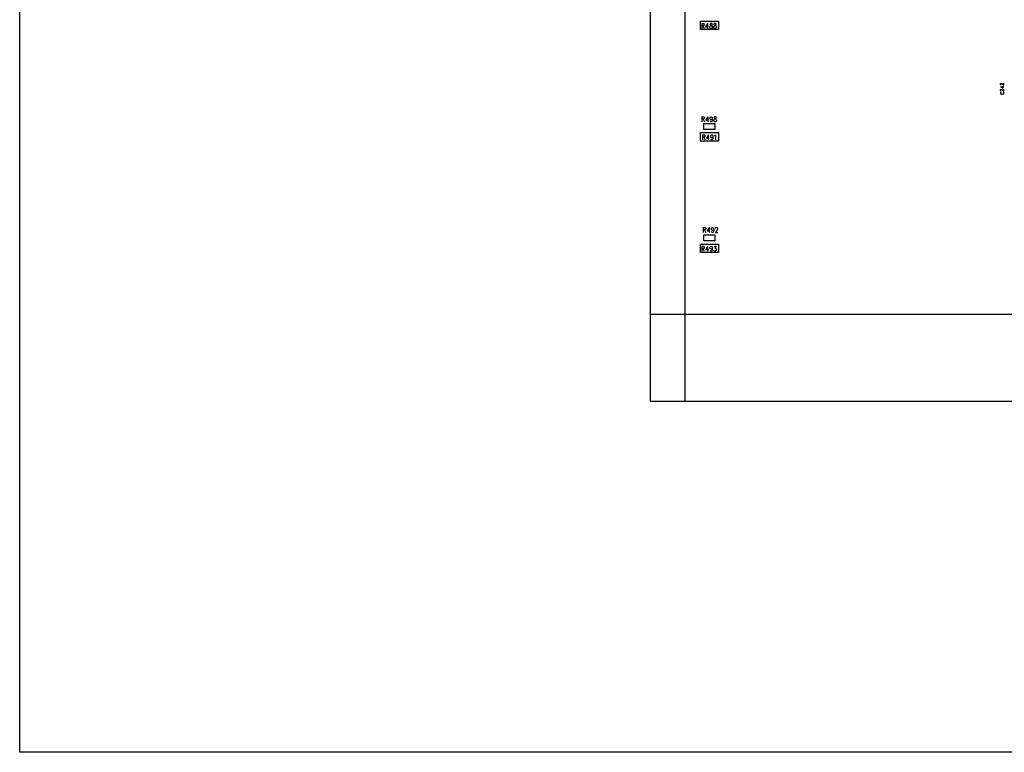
# Model space of a CAD drawing. Extents: x 11.9 to 28.1, y 10.8 to 21.2.
# Tile 1 of 44: x 11.9 to 19, y 10.8 to 16.1. Entities that reach past the tile are written whole.
import ezdxf

# ---------------------------------------------------------------- set-up
doc = ezdxf.new("R2010")
doc.units = 0
doc.header["$MEASUREMENT"] = 0
doc.layers.add('LAYNR1', color=2, linetype='Continuous')

msp = doc.modelspace()

# ---------------------------------------------------------------- linework, layer by layer
at = {"layer": 'LAYNR1'}
for points in [[(11.892, 10.799), (11.892, 21.199)], [(16.422, 13.32), (16.422, 19.82)], [(16.672, 13.32), (16.672, 19.82)], [(16.782, 16.05), (16.912, 16.05)], [(16.782, 15.99), (16.782, 16.05)], [(16.912, 15.99), (16.782, 15.99)], [(16.791, 16.034), (16.791, 15.998)], [(16.791, 16.034), (16.802, 16.034), (16.806, 16.033), (16.807, 16.031), (16.808, 16.028), (16.808, 16.024), (16.807, 16.021), (16.806, 16.019), (16.802, 16.017), (16.791, 16.017)], [(16.799, 16.017), (16.808, 15.998)], [(16.832, 16.034), (16.819, 16.01), (16.838, 16.01)], [(16.832, 16.034), (16.832, 15.998)], [(16.912, 16.05), (16.912, 15.99)], [(18.936, 15.6), (18.937, 15.602)], [(18.936, 15.597), (18.936, 15.6)], [(18.937, 15.595), (18.936, 15.597)], [(18.936, 15.579), (18.954, 15.57)], [(18.936, 15.579), (18.962, 15.579)], [(18.937, 15.602), (18.939, 15.603)], [(18.939, 15.594), (18.937, 15.595)], [(18.937, 15.559), (18.939, 15.56)], [(18.939, 15.603), (18.941, 15.604)], [(18.941, 15.593), (18.939, 15.594)], [(18.939, 15.56), (18.941, 15.561)], [(18.941, 15.604), (18.944, 15.604)], [(18.942, 15.593), (18.941, 15.593)], [(18.941, 15.561), (18.944, 15.561)], [(18.944, 15.604), (18.946, 15.603)], [(18.944, 15.561), (18.946, 15.56)], [(18.946, 15.603), (18.95, 15.601)], [(18.946, 15.56), (18.95, 15.558)], [(18.95, 15.601), (18.962, 15.592)], [(18.954, 15.57), (18.954, 15.584)], [(18.962, 15.592), (18.962, 15.605)], [(18.962, 15.549), (18.962, 15.562)], [(18.936, 15.557), (18.937, 15.559)], [(18.936, 15.554), (18.936, 15.557)], [(18.937, 15.552), (18.936, 15.554)], [(18.937, 15.538), (18.936, 15.537)], [(18.936, 15.537), (18.936, 15.533)], [(18.936, 15.533), (18.937, 15.531)], [(18.939, 15.551), (18.937, 15.552)], [(18.94, 15.54), (18.937, 15.538)], [(18.937, 15.531), (18.94, 15.529)], [(18.941, 15.55), (18.939, 15.551)], [(18.942, 15.541), (18.94, 15.54)], [(18.94, 15.529), (18.942, 15.528)], [(18.942, 15.55), (18.941, 15.55)], [(18.942, 15.528), (18.946, 15.527)], [(18.946, 15.527), (18.952, 15.527)], [(18.95, 15.558), (18.962, 15.549)], [(18.952, 15.527), (18.956, 15.528)], [(18.959, 15.54), (18.956, 15.541)], [(18.956, 15.528), (18.959, 15.529)], [(18.961, 15.538), (18.959, 15.54)], [(18.959, 15.529), (18.961, 15.531)], [(18.962, 15.537), (18.961, 15.538)], [(18.961, 15.531), (18.962, 15.533)], [(18.962, 15.533), (18.962, 15.537)], [(16.792, 15.364), (16.792, 15.328)], [(16.792, 15.364), (16.804, 15.364)], [(16.804, 15.364), (16.807, 15.363)], [(16.807, 15.349), (16.804, 15.347)], [(16.807, 15.363), (16.809, 15.361)], [(16.809, 15.351), (16.807, 15.349)], [(16.809, 15.361), (16.81, 15.358)], [(16.81, 15.354), (16.809, 15.351)], [(16.81, 15.358), (16.81, 15.354)], [(16.834, 15.364), (16.821, 15.34)], [(16.834, 15.364), (16.834, 15.328)], [(16.851, 15.354), (16.852, 15.359)], [(16.851, 15.352), (16.851, 15.354)], [(16.852, 15.347), (16.851, 15.352)], [(16.852, 15.359), (16.855, 15.363)], [(16.855, 15.363), (16.859, 15.364)], [(16.859, 15.364), (16.86, 15.364)], [(16.86, 15.364), (16.864, 15.363)], [(16.864, 15.363), (16.866, 15.359)], [(16.866, 15.359), (16.867, 15.352)], [(16.867, 15.352), (16.866, 15.347)], [(16.867, 15.352), (16.867, 15.344)], [(16.881, 15.363), (16.88, 15.359)], [(16.88, 15.359), (16.88, 15.356)], [(16.88, 15.356), (16.881, 15.352)], [(16.885, 15.364), (16.881, 15.363)], [(16.881, 15.352), (16.884, 15.351)], [(16.882, 15.347), (16.886, 15.349)], [(16.884, 15.351), (16.889, 15.349)], [(16.89, 15.364), (16.885, 15.364)], [(16.886, 15.349), (16.891, 15.351)], [(16.889, 15.349), (16.892, 15.347)], [(16.894, 15.363), (16.89, 15.364)], [(16.891, 15.351), (16.894, 15.352)], [(16.895, 15.359), (16.894, 15.363)], [(16.894, 15.352), (16.895, 15.356)], [(16.895, 15.356), (16.895, 15.359)], [(16.804, 15.347), (16.792, 15.347)], [(16.801, 15.347), (16.81, 15.328)], [(16.807, 15.317), (16.886, 15.317)], [(16.807, 15.273), (16.807, 15.317)], [(16.821, 15.34), (16.84, 15.34)], [(16.855, 15.344), (16.852, 15.347)], [(16.854, 15.33), (16.852, 15.334)], [(16.857, 15.328), (16.854, 15.33)], [(16.859, 15.342), (16.855, 15.344)], [(16.86, 15.328), (16.857, 15.328)], [(16.86, 15.342), (16.859, 15.342)], [(16.864, 15.344), (16.86, 15.342)], [(16.864, 15.33), (16.86, 15.328)], [(16.866, 15.347), (16.864, 15.344)], [(16.866, 15.335), (16.864, 15.33)], [(16.867, 15.344), (16.866, 15.335)], [(16.879, 15.34), (16.88, 15.344)], [(16.879, 15.335), (16.879, 15.34)], [(16.88, 15.332), (16.879, 15.335)], [(16.88, 15.344), (16.882, 15.347)], [(16.881, 15.33), (16.88, 15.332)], [(16.885, 15.328), (16.881, 15.33)], [(16.89, 15.328), (16.885, 15.328)], [(16.886, 15.317), (16.886, 15.273)], [(16.894, 15.33), (16.89, 15.328)], [(16.892, 15.347), (16.895, 15.344)], [(16.895, 15.332), (16.894, 15.33)], [(16.895, 15.344), (16.896, 15.34)], [(16.896, 15.335), (16.895, 15.332)], [(16.896, 15.34), (16.896, 15.335)], [(16.782, 15.25), (16.912, 15.25)], [(16.782, 15.19), (16.782, 15.25)], [(16.797, 15.234), (16.797, 15.198)], [(16.797, 15.234), (16.808, 15.234), (16.812, 15.233), (16.813, 15.231), (16.815, 15.228), (16.815, 15.224), (16.813, 15.221), (16.812, 15.219), (16.808, 15.217), (16.797, 15.217)], [(16.806, 15.217), (16.815, 15.198)], [(16.886, 15.273), (16.807, 15.273)], [(16.838, 15.234), (16.826, 15.21), (16.844, 15.21)], [(16.838, 15.234), (16.838, 15.198)], [(16.872, 15.222), (16.871, 15.217), (16.868, 15.214), (16.865, 15.212), (16.863, 15.212), (16.86, 15.214), (16.857, 15.217), (16.856, 15.222), (16.856, 15.224), (16.857, 15.229), (16.86, 15.233), (16.863, 15.234), (16.865, 15.234), (16.868, 15.233), (16.871, 15.229), (16.872, 15.222), (16.872, 15.214), (16.871, 15.205), (16.868, 15.2), (16.865, 15.198), (16.862, 15.198), (16.858, 15.2), (16.857, 15.204)], [(16.883, 15.228), (16.886, 15.229), (16.889, 15.234), (16.889, 15.198)], [(16.912, 15.25), (16.912, 15.19)], [(16.912, 15.19), (16.782, 15.19)], [(16.802, 14.569), (16.802, 14.533)], [(16.802, 14.569), (16.814, 14.569)], [(16.814, 14.552), (16.802, 14.552)], [(16.807, 14.517), (16.886, 14.517)], [(16.807, 14.473), (16.807, 14.517)], [(16.811, 14.552), (16.82, 14.533)], [(16.814, 14.569), (16.817, 14.568)], [(16.817, 14.554), (16.814, 14.552)], [(16.817, 14.568), (16.819, 14.566)], [(16.819, 14.556), (16.817, 14.554)], [(16.819, 14.566), (16.82, 14.563)], [(16.82, 14.559), (16.819, 14.556)], [(16.82, 14.563), (16.82, 14.559)], [(16.844, 14.569), (16.831, 14.545)], [(16.831, 14.545), (16.85, 14.545)], [(16.844, 14.569), (16.844, 14.533)], [(16.861, 14.559), (16.862, 14.564)], [(16.861, 14.557), (16.861, 14.559)], [(16.862, 14.552), (16.861, 14.557)], [(16.862, 14.564), (16.865, 14.568)], [(16.865, 14.549), (16.862, 14.552)], [(16.864, 14.535), (16.862, 14.539)], [(16.867, 14.533), (16.864, 14.535)], [(16.865, 14.568), (16.869, 14.569)], [(16.869, 14.547), (16.865, 14.549)], [(16.87, 14.533), (16.867, 14.533)], [(16.869, 14.569), (16.87, 14.569)], [(16.87, 14.547), (16.869, 14.547)], [(16.87, 14.569), (16.874, 14.568)], [(16.874, 14.549), (16.87, 14.547)], [(16.874, 14.535), (16.87, 14.533)], [(16.874, 14.568), (16.876, 14.564)], [(16.876, 14.552), (16.874, 14.549)], [(16.876, 14.54), (16.874, 14.535)], [(16.876, 14.564), (16.877, 14.557)], [(16.877, 14.557), (16.876, 14.552)], [(16.877, 14.549), (16.876, 14.54)], [(16.877, 14.557), (16.877, 14.549)], [(16.886, 14.517), (16.886, 14.473)], [(16.901, 14.551), (16.889, 14.533)], [(16.889, 14.533), (16.906, 14.533)], [(16.89, 14.563), (16.891, 14.566)], [(16.89, 14.561), (16.89, 14.563)], [(16.891, 14.566), (16.892, 14.568)], [(16.892, 14.568), (16.895, 14.569)], [(16.895, 14.569), (16.9, 14.569)], [(16.9, 14.569), (16.902, 14.568)], [(16.904, 14.556), (16.901, 14.551)], [(16.902, 14.568), (16.904, 14.566)], [(16.904, 14.566), (16.905, 14.563)], [(16.905, 14.559), (16.904, 14.556)], [(16.905, 14.563), (16.905, 14.559)], [(16.782, 14.45), (16.912, 14.45)], [(16.782, 14.39), (16.782, 14.45)], [(16.791, 14.434), (16.791, 14.398)], [(16.791, 14.434), (16.803, 14.434)], [(16.803, 14.434), (16.806, 14.433)], [(16.806, 14.433), (16.808, 14.431)], [(16.886, 14.473), (16.807, 14.473)], [(16.808, 14.431), (16.809, 14.428)], [(16.809, 14.428), (16.809, 14.424)], [(16.833, 14.434), (16.82, 14.41)], [(16.833, 14.434), (16.833, 14.398)], [(16.85, 14.424), (16.851, 14.429)], [(16.851, 14.429), (16.854, 14.433)], [(16.854, 14.433), (16.858, 14.434)], [(16.858, 14.434), (16.859, 14.434)], [(16.859, 14.434), (16.863, 14.433)], [(16.863, 14.433), (16.865, 14.429)], [(16.865, 14.429), (16.866, 14.422)], [(16.88, 14.434), (16.894, 14.434)], [(16.894, 14.434), (16.886, 14.421)], [(16.912, 14.45), (16.912, 14.39)], [(16.912, 14.39), (16.782, 14.39)], [(16.803, 14.417), (16.791, 14.417)], [(16.8, 14.417), (16.809, 14.398)], [(16.806, 14.419), (16.803, 14.417)], [(16.808, 14.421), (16.806, 14.419)], [(16.809, 14.424), (16.808, 14.421)], [(16.82, 14.41), (16.839, 14.41)], [(16.85, 14.422), (16.85, 14.424)], [(16.851, 14.417), (16.85, 14.422)], [(16.854, 14.414), (16.851, 14.417)], [(16.853, 14.4), (16.851, 14.404)], [(16.856, 14.398), (16.853, 14.4)], [(16.858, 14.412), (16.854, 14.414)], [(16.859, 14.398), (16.856, 14.398)], [(16.859, 14.412), (16.858, 14.412)], [(16.863, 14.414), (16.859, 14.412)], [(16.863, 14.4), (16.859, 14.398)], [(16.865, 14.417), (16.863, 14.414)], [(16.865, 14.405), (16.863, 14.4)], [(16.866, 14.422), (16.865, 14.417)], [(16.866, 14.414), (16.865, 14.405)], [(16.866, 14.422), (16.866, 14.414)], [(16.879, 14.402), (16.878, 14.405)], [(16.88, 14.4), (16.879, 14.402)], [(16.884, 14.398), (16.88, 14.4)], [(16.888, 14.398), (16.884, 14.398)], [(16.886, 14.421), (16.89, 14.421)], [(16.891, 14.4), (16.888, 14.398)], [(16.89, 14.421), (16.893, 14.419)], [(16.894, 14.404), (16.891, 14.4)], [(16.893, 14.419), (16.894, 14.417)], [(16.894, 14.417), (16.895, 14.412)], [(16.895, 14.409), (16.894, 14.404)], [(16.895, 14.412), (16.895, 14.409)], [(25.722, 13.945), (16.422, 13.945)], [(25.722, 13.32), (16.422, 13.32)], [(28.092, 10.799), (11.892, 10.799)]]:
    msp.add_lwpolyline(points, dxfattribs=at)
for points in [[(16.856, 16.034), (16.852, 16.033), (16.851, 16.029), (16.851, 16.026), (16.852, 16.022), (16.854, 16.021), (16.86, 16.019), (16.863, 16.017), (16.866, 16.014), (16.867, 16.01), (16.867, 16.005), (16.866, 16.002), (16.865, 16), (16.861, 15.998), (16.856, 15.998), (16.852, 16), (16.851, 16.002), (16.85, 16.005), (16.85, 16.01), (16.851, 16.014), (16.853, 16.017), (16.857, 16.019), (16.862, 16.021), (16.865, 16.022), (16.866, 16.026), (16.866, 16.029), (16.865, 16.033), (16.861, 16.034), (16.856, 16.034)], [(16.885, 16.034), (16.881, 16.033), (16.879, 16.029), (16.879, 16.026), (16.881, 16.022), (16.883, 16.021), (16.888, 16.019), (16.892, 16.017), (16.895, 16.014), (16.896, 16.01), (16.896, 16.005), (16.895, 16.002), (16.893, 16), (16.889, 15.998), (16.885, 15.998), (16.881, 16), (16.879, 16.002), (16.878, 16.005), (16.878, 16.01), (16.879, 16.014), (16.882, 16.017), (16.886, 16.019), (16.891, 16.021), (16.893, 16.022), (16.895, 16.026), (16.895, 16.029), (16.893, 16.033), (16.889, 16.034), (16.885, 16.034)]]:
    msp.add_lwpolyline(points, close=True, dxfattribs=at)

doc.saveas('drawing.dxf')
